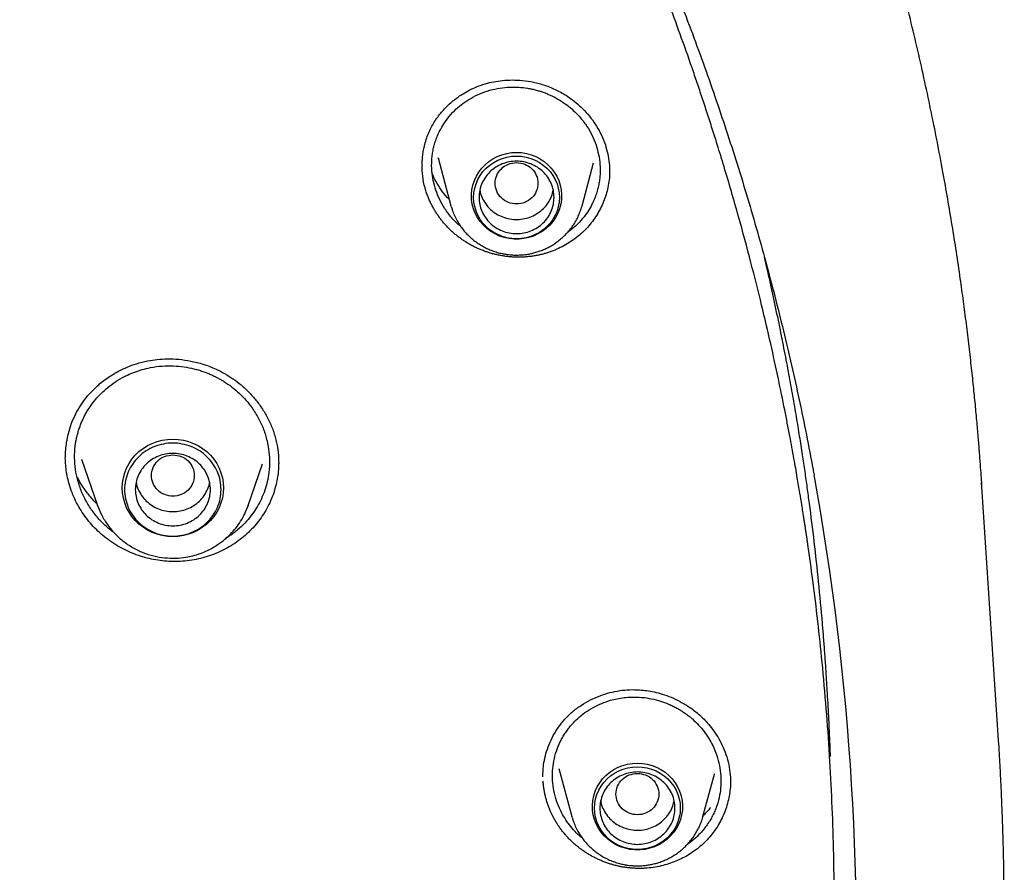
# Model space of a CAD drawing. Header units: millimetres. Extents: x 8 to 866, y 12 to 2084.
# Tile 91 of 98: x 458 to 476, y 1913 to 1929. Entities that reach past the tile are written whole.
import ezdxf

# ---------------------------------------------------------------- set-up
doc = ezdxf.new("R2010")
doc.units = ezdxf.units.MM

msp = doc.modelspace()

# ---------------------------------------------------------------- linework, layer by layer
at = {"color": 7, "linetype": 'Continuous', "lineweight": 30}
for p, q in [((465.755, 1925.929), (465.996, 1925.035)), ((465.76, 1925.92), (465.758, 1925.93)), ((468.443, 1925.035), (468.658, 1925.832)), ((465.543, 1925.26), (465.543, 1925.275)), ((466, 1925.021), (465.996, 1925.035)), ((468.443, 1925.035), (468.441, 1925.03)), ((458.809, 1920.334), (458.809, 1920.348)), ((459.107, 1920.31), (459.405, 1919.447)), ((462.215, 1919.447), (462.481, 1920.22)), ((475.884, 1919.873), (475.893, 1919.789)), ((476.21, 1915.066), (475.901, 1919.79)), ((459.407, 1919.44), (459.405, 1919.447)), ((462.207, 1919.428), (462.215, 1919.447)), ((473.062, 1914.684), (473.059, 1914.775)), ((468.01, 1914.539), (468.251, 1913.646)), ((470.697, 1913.646), (470.911, 1914.438)), ((470.905, 1914.439), (470.903, 1914.432)), ((471.211, 1914.37), (471.211, 1914.282)), ((471.208, 1914.287), (471.208, 1914.28)), ((468.255, 1913.632), (468.251, 1913.646)), ((470.697, 1913.646), (470.696, 1913.641))]:
    msp.add_line(p, q, dxfattribs=at)
at = {"color": 7, "linetype": 'Continuous', "lineweight": 30, "flags": 128}
for points in [[(467.219, 1926.03), (467.312, 1926.025), (467.403, 1926.01), (467.492, 1925.986), (467.578, 1925.952), (467.66, 1925.91), (467.736, 1925.859), (467.805, 1925.8), (467.868, 1925.735), (467.923, 1925.663), (467.969, 1925.585), (468.006, 1925.504), (468.034, 1925.419), (468.052, 1925.331), (468.06, 1925.242), (468.057, 1925.153), (468.044, 1925.065), (468.022, 1924.978), (467.989, 1924.895), (467.947, 1924.815), (467.897, 1924.74), (467.838, 1924.671), (467.771, 1924.609), (467.698, 1924.554), (467.619, 1924.508), (467.536, 1924.47), (467.448, 1924.441), (467.358, 1924.421), (467.266, 1924.411), (467.173, 1924.411), (467.081, 1924.421), (466.991, 1924.441), (466.903, 1924.47), (466.82, 1924.508), (466.741, 1924.554), (466.668, 1924.609), (466.601, 1924.671), (466.542, 1924.74), (466.492, 1924.815), (466.45, 1924.895), (466.417, 1924.978), (466.395, 1925.065), (466.382, 1925.153), (466.379, 1925.242), (466.387, 1925.331), (466.405, 1925.419), (466.433, 1925.504), (466.47, 1925.585), (466.516, 1925.663), (466.571, 1925.735), (466.634, 1925.8), (466.703, 1925.859), (466.779, 1925.91), (466.861, 1925.952), (466.947, 1925.986), (467.036, 1926.01), (467.127, 1926.025), (467.219, 1926.03)], [(467.219, 1924.419), (467.13, 1924.424), (467.041, 1924.439), (466.955, 1924.463), (466.872, 1924.496), (466.794, 1924.537), (466.721, 1924.587), (466.654, 1924.645), (466.594, 1924.71), (466.542, 1924.78), (466.499, 1924.856), (466.464, 1924.936), (466.44, 1925.019), (466.425, 1925.104), (466.419, 1925.19), (466.425, 1925.277), (466.44, 1925.362), (466.464, 1925.445), (466.499, 1925.525), (466.542, 1925.6), (466.594, 1925.671), (466.654, 1925.735), (466.721, 1925.793), (466.794, 1925.843), (466.872, 1925.885), (466.955, 1925.918), (467.041, 1925.942), (467.13, 1925.956), (467.219, 1925.961), (467.309, 1925.956), (467.398, 1925.942), (467.484, 1925.918), (467.567, 1925.885), (467.645, 1925.843), (467.718, 1925.793), (467.785, 1925.735), (467.845, 1925.671), (467.897, 1925.6), (467.94, 1925.525), (467.975, 1925.445), (467.999, 1925.362), (468.014, 1925.277), (468.019, 1925.19), (468.014, 1925.104), (467.999, 1925.019), (467.975, 1924.936), (467.94, 1924.856), (467.897, 1924.78), (467.845, 1924.71), (467.785, 1924.645), (467.718, 1924.587), (467.645, 1924.537), (467.567, 1924.496), (467.484, 1924.463), (467.398, 1924.439), (467.309, 1924.424), (467.219, 1924.419)], [(460.81, 1918.864), (460.711, 1918.869), (460.613, 1918.884), (460.518, 1918.909), (460.426, 1918.943), (460.338, 1918.986), (460.255, 1919.038), (460.178, 1919.098), (460.108, 1919.165), (460.046, 1919.239), (459.992, 1919.319), (459.948, 1919.404), (459.912, 1919.492), (459.887, 1919.584), (459.871, 1919.678), (459.866, 1919.773), (459.871, 1919.869), (459.887, 1919.963), (459.912, 1920.054), (459.948, 1920.143), (459.992, 1920.228), (460.046, 1920.308), (460.108, 1920.382), (460.178, 1920.449), (460.255, 1920.509), (460.338, 1920.561), (460.426, 1920.604), (460.518, 1920.638), (460.613, 1920.663), (460.711, 1920.678), (460.81, 1920.683), (460.908, 1920.678), (461.006, 1920.663), (461.101, 1920.638), (461.193, 1920.604), (461.281, 1920.561), (461.364, 1920.509), (461.441, 1920.449), (461.511, 1920.382), (461.573, 1920.308), (461.627, 1920.228), (461.672, 1920.143), (461.707, 1920.054), (461.733, 1919.963), (461.748, 1919.869), (461.753, 1919.773), (461.748, 1919.678), (461.733, 1919.584), (461.707, 1919.492), (461.672, 1919.404), (461.627, 1919.319), (461.573, 1919.239), (461.511, 1919.165), (461.441, 1919.098), (461.364, 1919.038), (461.281, 1918.986), (461.193, 1918.943), (461.101, 1918.909), (461.006, 1918.884), (460.908, 1918.869), (460.81, 1918.864)], [(462.215, 1919.447), (462.21, 1919.434), (462.191, 1919.384)], [(469.474, 1914.641), (469.567, 1914.636), (469.658, 1914.621), (469.747, 1914.597), (469.833, 1914.563), (469.914, 1914.521), (469.99, 1914.47), (470.06, 1914.411), (470.123, 1914.346), (470.178, 1914.274), (470.224, 1914.196), (470.261, 1914.115), (470.289, 1914.03), (470.306, 1913.942), (470.314, 1913.853), (470.312, 1913.764), (470.299, 1913.676), (470.276, 1913.589), (470.244, 1913.506), (470.202, 1913.426), (470.151, 1913.351), (470.092, 1913.282), (470.026, 1913.22), (469.953, 1913.165), (469.874, 1913.119), (469.79, 1913.081), (469.703, 1913.052), (469.612, 1913.032), (469.52, 1913.022), (469.428, 1913.022), (469.336, 1913.032), (469.245, 1913.052), (469.158, 1913.081), (469.074, 1913.119), (468.995, 1913.165), (468.922, 1913.22), (468.856, 1913.282), (468.797, 1913.351), (468.746, 1913.426), (468.705, 1913.506), (468.672, 1913.589), (468.649, 1913.676), (468.637, 1913.764), (468.634, 1913.853), (468.642, 1913.942), (468.659, 1914.03), (468.687, 1914.115), (468.724, 1914.196), (468.771, 1914.274), (468.825, 1914.346), (468.888, 1914.411), (468.958, 1914.47), (469.034, 1914.521), (469.115, 1914.563), (469.201, 1914.597), (469.29, 1914.621), (469.382, 1914.636), (469.474, 1914.641)], [(469.474, 1913.03), (469.384, 1913.035), (469.296, 1913.05), (469.21, 1913.074), (469.127, 1913.107), (469.048, 1913.148), (468.975, 1913.198), (468.908, 1913.256), (468.849, 1913.321), (468.797, 1913.391), (468.753, 1913.467), (468.719, 1913.547), (468.694, 1913.63), (468.679, 1913.715), (468.674, 1913.801), (468.679, 1913.888), (468.694, 1913.973), (468.719, 1914.056), (468.753, 1914.136), (468.797, 1914.211), (468.849, 1914.282), (468.908, 1914.346), (468.975, 1914.404), (469.048, 1914.454), (469.127, 1914.496), (469.21, 1914.529), (469.296, 1914.553), (469.384, 1914.567), (469.474, 1914.572), (469.564, 1914.567), (469.652, 1914.553), (469.738, 1914.529), (469.821, 1914.496), (469.9, 1914.454), (469.973, 1914.404), (470.04, 1914.346), (470.1, 1914.282), (470.151, 1914.211), (470.195, 1914.136), (470.229, 1914.056), (470.254, 1913.973), (470.269, 1913.888), (470.274, 1913.801), (470.269, 1913.715), (470.254, 1913.63), (470.229, 1913.547), (470.195, 1913.467), (470.151, 1913.391), (470.1, 1913.321), (470.04, 1913.256), (469.973, 1913.198), (469.9, 1913.148), (469.821, 1913.107), (469.738, 1913.074), (469.652, 1913.05), (469.564, 1913.035), (469.474, 1913.03)]]:
    msp.add_lwpolyline(points, dxfattribs=at)
at = {"color": 7, "linetype": 'Continuous', "lineweight": 30}
msp.add_arc((425.245, 1911.316), 48.313, 356.5724, 10.3764, dxfattribs=at)
for points, knots in [([(475.901, 1919.798), (475.897, 1919.852), (475.889, 1919.971), (475.875, 1920.167), (475.858, 1920.397), (475.836, 1920.662), (475.811, 1920.961), (475.781, 1921.287), (475.746, 1921.639), (475.706, 1922.015), (475.661, 1922.416), (475.61, 1922.833), (475.556, 1923.255), (475.471, 1923.867), (475.348, 1924.67), (475.166, 1925.722), (474.948, 1926.834), (474.691, 1928.004), (474.428, 1929.073), (474.169, 1930.043), (473.922, 1930.908), (473.664, 1931.755), (473.397, 1932.579), (473.123, 1933.378), (472.88, 1934.053), (472.671, 1934.611), (472.499, 1935.056), (472.326, 1935.493), (472.152, 1935.921), (472.001, 1936.282), (471.878, 1936.571), (471.788, 1936.781), (471.709, 1936.962), (471.642, 1937.114), (471.587, 1937.238), (471.545, 1937.333), (471.51, 1937.41), (471.476, 1937.486), (471.434, 1937.579), (471.382, 1937.692), (471.323, 1937.821), (471.258, 1937.963), (471.177, 1938.137), (471.079, 1938.346), (470.961, 1938.593), (470.831, 1938.862), (470.688, 1939.152), (470.532, 1939.464), (470.363, 1939.797), (470.182, 1940.148), (469.872, 1940.735), (469.432, 1941.539), (468.853, 1942.542), (468.262, 1943.516), (467.66, 1944.462), (467.049, 1945.379), (466.428, 1946.269), (465.794, 1947.14), (465.141, 1948), (464.462, 1948.856), (463.761, 1949.704), (463.038, 1950.541), (462.293, 1951.369), (461.522, 1952.19), (460.826, 1952.9), (460.222, 1953.495), (459.729, 1953.968), (459.255, 1954.412), (458.802, 1954.826), (458.398, 1955.187), (458.042, 1955.499), (457.733, 1955.767), (457.437, 1956.018), (457.157, 1956.253), (456.856, 1956.502), (456.52, 1956.776), (456.134, 1957.085), (455.717, 1957.413), (455.269, 1957.758), (454.788, 1958.119), (454.275, 1958.497), (453.752, 1958.871), (453.223, 1959.24), (452.696, 1959.599), (452.159, 1959.956), (451.619, 1960.305), (451.08, 1960.645), (450.543, 1960.975), (450.007, 1961.296), (449.372, 1961.666), (448.638, 1962.08), (447.806, 1962.531), (446.98, 1962.96), (446.118, 1963.39), (445.221, 1963.817), (444.292, 1964.238), (443.376, 1964.635), (442.473, 1965.006), (441.556, 1965.365), (440.626, 1965.71), (439.869, 1965.975), (439.309, 1966.163), (438.932, 1966.287), (438.532, 1966.416), (438.087, 1966.555), (437.595, 1966.704), (437.053, 1966.862), (436.472, 1967.025), (435.852, 1967.191), (435.192, 1967.36), (434.507, 1967.526), (433.798, 1967.689), (433.067, 1967.846), (432.299, 1968.001), (431.495, 1968.151), (430.656, 1968.295), (429.779, 1968.431), (428.867, 1968.558), (427.918, 1968.674), (426.934, 1968.777), (425.989, 1968.858), (425.09, 1968.921), (424.24, 1968.968), (423.369, 1969.003), (422.476, 1969.025), (421.874, 1969.028), (421.569, 1969.029)], [0, 0, 0, 0, 0.0019747, 0.0043874, 0.0072424, 0.010542, 0.014288, 0.0184814, 0.0228358, 0.0275875, 0.0327368, 0.038106, 0.0434765, 0.0488477, 0.0615114, 0.0741791, 0.0892647, 0.1043561, 0.1194532, 0.1308944, 0.142288, 0.1534389, 0.1643276, 0.1749541, 0.1853185, 0.1914114, 0.1974098, 0.2033139, 0.2091236, 0.2148156, 0.2180755, 0.2209447, 0.2234234, 0.2255113, 0.2272087, 0.2285154, 0.2294396, 0.230382, 0.2316773, 0.23328, 0.2350636, 0.2370206, 0.239151, 0.2422758, 0.2457116, 0.2494584, 0.2535162, 0.2578849, 0.2625647, 0.2675554, 0.2727615, 0.2875022, 0.3019997, 0.316254, 0.3302652, 0.3440331, 0.3575579, 0.3708979, 0.3843544, 0.3979702, 0.4117451, 0.4254292, 0.4392669, 0.453258, 0.4674008, 0.4763165, 0.4847972, 0.492843, 0.5004539, 0.5076299, 0.5129632, 0.518028, 0.5228244, 0.5273524, 0.5316333, 0.5373074, 0.5434195, 0.5499694, 0.5569571, 0.5643827, 0.5722461, 0.5805473, 0.58817, 0.5961162, 0.6041064, 0.6120214, 0.6198612, 0.6276259, 0.6353153, 0.6429292, 0.6547417, 0.6663683, 0.6778091, 0.6890642, 0.7018508, 0.714365, 0.7266041, 0.7385682, 0.7502574, 0.7627979, 0.7750057, 0.7797107, 0.7844623, 0.7895914, 0.7951252, 0.8015556, 0.8084578, 0.815832, 0.823678, 0.8319958, 0.8407855, 0.849505, 0.8586441, 0.8682025, 0.8781804, 0.8885778, 0.8993945, 0.9106307, 0.9222862, 0.9343611, 0.9468553, 0.9569664, 0.9673364, 0.9779653, 0.9888532, 1, 1, 1, 1]), ([(370.402, 1920.189), (370.414, 1920.251), (370.465, 1920.53), (370.564, 1921.025), (370.701, 1921.672), (370.847, 1922.318), (371.002, 1922.962), (371.166, 1923.603), (371.339, 1924.243), (371.52, 1924.88), (371.71, 1925.515), (371.909, 1926.147), (372.116, 1926.777), (372.332, 1927.404), (372.557, 1928.028), (372.79, 1928.65), (373.031, 1929.268), (373.281, 1929.883), (373.54, 1930.495), (373.806, 1931.104), (374.081, 1931.709), (374.365, 1932.311), (374.656, 1932.909), (374.956, 1933.503), (375.264, 1934.094), (375.58, 1934.68), (375.903, 1935.263), (376.235, 1935.841), (376.575, 1936.415), (376.923, 1936.984), (377.278, 1937.549), (377.641, 1938.11), (378.011, 1938.666), (378.39, 1939.217), (378.775, 1939.763), (379.169, 1940.305), (379.569, 1940.841), (379.977, 1941.372), (380.392, 1941.898), (380.814, 1942.419), (381.244, 1942.934), (381.68, 1943.444), (382.123, 1943.948), (382.574, 1944.446), (383.031, 1944.939), (383.494, 1945.426), (383.964, 1945.906), (384.441, 1946.381), (384.925, 1946.85), (385.414, 1947.313), (385.91, 1947.769), (386.412, 1948.219), (386.921, 1948.662), (387.435, 1949.099), (387.955, 1949.53), (388.481, 1949.954), (389.013, 1950.371), (389.551, 1950.781), (390.094, 1951.185), (390.642, 1951.581), (391.196, 1951.971), (391.755, 1952.353), (392.32, 1952.728), (392.889, 1953.096), (393.464, 1953.457), (394.043, 1953.811), (394.627, 1954.157), (395.216, 1954.495), (395.809, 1954.826), (396.407, 1955.15), (397.01, 1955.466), (397.616, 1955.774), (398.227, 1956.075), (398.842, 1956.367), (399.46, 1956.652), (400.083, 1956.929), (400.709, 1957.198), (401.339, 1957.459), (401.973, 1957.712), (402.61, 1957.957), (403.25, 1958.194), (403.893, 1958.423), (404.54, 1958.644), (405.189, 1958.856), (405.841, 1959.06), (406.496, 1959.256), (407.154, 1959.443), (407.814, 1959.622), (408.476, 1959.792), (409.141, 1959.955), (409.808, 1960.108), (410.477, 1960.253), (411.148, 1960.39), (411.821, 1960.518), (412.495, 1960.638), (413.171, 1960.749), (413.849, 1960.851), (414.528, 1960.945), (415.208, 1961.03), (415.889, 1961.107), (416.571, 1961.175), (417.254, 1961.234), (417.938, 1961.284), (418.622, 1961.326), (419.307, 1961.359), (419.992, 1961.384), (420.678, 1961.399), (421.363, 1961.406), (422.049, 1961.404), (422.735, 1961.394), (423.42, 1961.375), (424.105, 1961.347), (424.79, 1961.31), (425.474, 1961.265), (426.158, 1961.211), (426.84, 1961.148), (427.522, 1961.077), (428.203, 1960.997), (428.882, 1960.909), (429.561, 1960.811), (430.238, 1960.705), (430.913, 1960.591), (431.587, 1960.468), (432.259, 1960.336), (432.929, 1960.196), (433.597, 1960.048), (434.263, 1959.891), (434.927, 1959.725), (435.589, 1959.551), (436.248, 1959.369), (436.904, 1959.178), (437.558, 1958.979), (438.209, 1958.772), (438.857, 1958.556), (439.503, 1958.332), (440.145, 1958.1), (440.784, 1957.86), (441.419, 1957.612), (442.051, 1957.356), (442.68, 1957.091), (443.305, 1956.819), (443.926, 1956.539), (444.543, 1956.251), (445.156, 1955.955), (445.765, 1955.652), (446.37, 1955.34), (446.97, 1955.021), (447.566, 1954.695), (448.158, 1954.361), (448.745, 1954.019), (449.327, 1953.67), (449.905, 1953.313), (450.477, 1952.95), (451.045, 1952.579), (451.607, 1952.201), (452.164, 1951.815), (452.716, 1951.423), (453.262, 1951.024), (453.803, 1950.618), (454.338, 1950.205), (454.868, 1949.785), (455.392, 1949.358), (455.909, 1948.925), (456.421, 1948.485), (456.927, 1948.039), (457.427, 1947.587), (457.92, 1947.128), (458.407, 1946.663), (458.888, 1946.192), (459.362, 1945.715), (459.83, 1945.231), (460.291, 1944.742), (460.745, 1944.247), (461.193, 1943.746), (461.633, 1943.24), (462.067, 1942.728), (462.493, 1942.211), (462.913, 1941.688), (463.325, 1941.16), (463.73, 1940.627), (464.127, 1940.089), (464.517, 1939.545), (464.9, 1938.997), (465.275, 1938.444), (465.643, 1937.886), (466.003, 1937.324), (466.355, 1936.757), (466.699, 1936.186), (467.036, 1935.61), (467.365, 1935.03), (467.685, 1934.446), (467.998, 1933.858), (468.303, 1933.266), (468.599, 1932.67), (468.887, 1932.071), (469.167, 1931.467), (469.439, 1930.861), (469.702, 1930.251), (469.957, 1929.637), (470.204, 1929.021), (470.442, 1928.401), (470.672, 1927.779), (470.893, 1927.153), (471.105, 1926.525), (471.309, 1925.894), (471.505, 1925.261), (471.691, 1924.625), (471.869, 1923.987), (472.038, 1923.347), (472.198, 1922.704), (472.35, 1922.06), (472.493, 1921.414), (472.626, 1920.766), (472.717, 1920.299), (472.762, 1920.049), (472.768, 1920.015)], [0, 0, 0, 0, 0.001359, 0.006089, 0.01082, 0.01555, 0.02028, 0.02501, 0.029741, 0.034471, 0.039201, 0.043931, 0.048662, 0.053392, 0.058122, 0.062852, 0.067582, 0.072312, 0.077042, 0.081772, 0.086502, 0.091232, 0.095963, 0.100693, 0.105423, 0.110152, 0.114882, 0.119612, 0.124342, 0.129072, 0.133802, 0.138532, 0.143262, 0.147992, 0.152721, 0.157451, 0.162181, 0.166911, 0.17164, 0.17637, 0.1811, 0.185829, 0.190559, 0.195289, 0.200018, 0.204748, 0.209477, 0.214207, 0.218936, 0.223666, 0.228395, 0.233125, 0.237854, 0.242584, 0.247313, 0.252043, 0.256772, 0.261501, 0.266231, 0.27096, 0.275689, 0.280418, 0.285148, 0.289877, 0.294606, 0.299335, 0.304065, 0.308794, 0.313523, 0.318252, 0.322981, 0.32771, 0.332439, 0.337169, 0.341898, 0.346627, 0.351356, 0.356085, 0.360814, 0.365543, 0.370272, 0.375001, 0.37973, 0.384459, 0.389188, 0.393917, 0.398646, 0.403375, 0.408103, 0.412832, 0.417561, 0.42229, 0.427019, 0.431748, 0.436477, 0.441206, 0.445935, 0.450663, 0.455392, 0.460121, 0.46485, 0.469579, 0.474308, 0.479037, 0.483765, 0.488494, 0.493223, 0.497952, 0.502681, 0.50741, 0.512138, 0.516867, 0.521596, 0.526325, 0.531054, 0.535783, 0.540512, 0.54524, 0.549969, 0.554698, 0.559427, 0.564156, 0.568885, 0.573614, 0.578342, 0.583071, 0.5878, 0.592529, 0.597258, 0.601987, 0.606716, 0.611445, 0.616174, 0.620903, 0.625632, 0.63036, 0.635089, 0.639818, 0.644547, 0.649276, 0.654005, 0.658734, 0.663464, 0.668193, 0.672922, 0.677651, 0.68238, 0.687109, 0.691838, 0.696567, 0.701296, 0.706025, 0.710755, 0.715484, 0.720213, 0.724942, 0.729671, 0.734401, 0.73913, 0.743859, 0.748589, 0.753318, 0.758047, 0.762777, 0.767506, 0.772235, 0.776965, 0.781694, 0.786424, 0.791153, 0.795883, 0.800612, 0.805342, 0.810071, 0.814801, 0.819531, 0.82426, 0.82899, 0.833719, 0.838449, 0.843179, 0.847909, 0.852638, 0.857368, 0.862098, 0.866828, 0.871557, 0.876287, 0.881017, 0.885747, 0.890477, 0.895207, 0.899937, 0.904667, 0.909397, 0.914127, 0.918857, 0.923587, 0.928317, 0.933047, 0.937777, 0.942507, 0.947237, 0.951967, 0.956697, 0.961428, 0.966158, 0.970888, 0.975618, 0.980348, 0.985079, 0.989809, 0.994539, 0.999269, 1, 1, 1, 1]), ([(469.642, 1893.884), (469.846, 1894.4), (470.303, 1895.55), (470.911, 1897.363), (471.482, 1899.306), (471.965, 1901.253), (472.365, 1903.201), (472.683, 1905.155), (472.921, 1907.117), (473.078, 1909.091), (473.153, 1911.069), (473.147, 1912.969), (473.068, 1914.788), (472.936, 1916.455), (472.786, 1917.763), (472.683, 1918.518), (472.643, 1918.79), (472.632, 1918.865), (472.621, 1918.94), (472.609, 1919.015), (472.598, 1919.09), (472.587, 1919.164), (472.574, 1919.243), (472.559, 1919.34), (472.536, 1919.486), (472.501, 1919.699), (472.453, 1919.986), (472.391, 1920.341), (472.313, 1920.762), (472.217, 1921.258), (472.099, 1921.832), (471.957, 1922.483), (471.787, 1923.206), (471.588, 1923.998), (471.356, 1924.86), (471.143, 1925.593), (470.976, 1926.137), (470.871, 1926.469), (470.777, 1926.76), (470.683, 1927.046), (470.589, 1927.327), (470.454, 1927.723), (470.275, 1928.227), (470.018, 1928.926), (469.726, 1929.681), (469.399, 1930.479), (469.147, 1931.068), (468.97, 1931.467), (468.868, 1931.695), (468.768, 1931.916), (468.669, 1932.131), (468.572, 1932.338), (468.477, 1932.539), (468.128, 1933.27), (467.496, 1934.521), (466.523, 1936.264), (465.479, 1937.969), (464.411, 1939.566), (463.328, 1941.058), (462.286, 1942.394), (461.543, 1943.284), (461.137, 1943.753), (461.037, 1943.868), (460.936, 1943.983), (460.835, 1944.098), (460.734, 1944.213), (460.632, 1944.327), (460.53, 1944.441), (460.376, 1944.611), (460.152, 1944.856), (459.841, 1945.192), (459.475, 1945.579), (459.052, 1946.016), (458.656, 1946.416), (458.398, 1946.668), (458.303, 1946.761)], [0, 0, 0, 0, 0.029043, 0.064708, 0.100077, 0.135149, 0.169925, 0.204405, 0.239073, 0.273739, 0.308405, 0.343071, 0.373577, 0.404082, 0.430927, 0.442739, 0.444065, 0.44539, 0.446716, 0.448042, 0.449368, 0.450694, 0.45202, 0.453527, 0.455865, 0.459767, 0.464866, 0.471162, 0.478654, 0.487343, 0.497704, 0.509374, 0.522351, 0.536635, 0.552227, 0.569126, 0.576622, 0.582044, 0.587382, 0.592638, 0.59781, 0.602899, 0.614566, 0.625771, 0.64187, 0.656909, 0.670888, 0.675357, 0.679706, 0.683935, 0.688043, 0.692032, 0.6959, 0.699648, 0.734315, 0.768981, 0.803647, 0.838313, 0.868818, 0.899323, 0.926166, 0.928803, 0.931439, 0.934076, 0.936712, 0.939349, 0.941985, 0.944622, 0.947258, 0.953869, 0.961762, 0.970938, 0.981397, 0.993139, 1, 1, 1, 1]), ([(465.46, 1925.789), (465.46, 1925.8), (465.46, 1925.829), (465.462, 1925.884), (465.467, 1925.957), (465.479, 1926.048), (465.501, 1926.154), (465.533, 1926.269), (465.576, 1926.384), (465.643, 1926.527), (465.744, 1926.69), (465.889, 1926.861), (466.049, 1927.006), (466.203, 1927.115), (466.353, 1927.199), (466.505, 1927.267), (466.667, 1927.321), (466.836, 1927.357), (467.005, 1927.378), (467.189, 1927.382), (467.386, 1927.368), (467.593, 1927.33), (467.807, 1927.265), (468.023, 1927.169), (468.208, 1927.053), (468.364, 1926.93), (468.491, 1926.808), (468.61, 1926.671), (468.715, 1926.518), (468.808, 1926.351), (468.853, 1926.231), (468.876, 1926.17)], [0, 0, 0, 0, 0.008817, 0.021225, 0.037325, 0.057158, 0.080732, 0.107242, 0.133451, 0.159009, 0.20841, 0.255848, 0.301202, 0.344334, 0.374301, 0.408707, 0.447532, 0.479607, 0.51426, 0.551493, 0.591286, 0.633596, 0.678384, 0.725653, 0.775376, 0.809912, 0.845572, 0.882375, 0.920345, 0.959525, 1, 1, 1, 1]), ([(465.713, 1925.328), (465.696, 1925.386), (465.66, 1925.504), (465.636, 1925.689), (465.635, 1925.845), (465.646, 1925.97), (465.661, 1926.065), (465.683, 1926.159), (465.711, 1926.252), (465.746, 1926.344), (465.794, 1926.448), (465.864, 1926.569), (465.965, 1926.707), (466.086, 1926.834), (466.221, 1926.947), (466.367, 1927.042), (466.535, 1927.126), (466.718, 1927.19), (466.906, 1927.231), (467.088, 1927.249), (467.259, 1927.247), (467.398, 1927.231), (467.506, 1927.211), (467.586, 1927.192), (467.662, 1927.169), (467.733, 1927.145), (467.799, 1927.119), (467.861, 1927.092), (467.948, 1927.049), (468.06, 1926.984), (468.189, 1926.892), (468.307, 1926.788), (468.425, 1926.664), (468.535, 1926.517), (468.634, 1926.346), (468.679, 1926.226), (468.702, 1926.166)], [0, 0, 0, 0, 0.038257, 0.077262, 0.117018, 0.137189, 0.157548, 0.178096, 0.198833, 0.219758, 0.240873, 0.272467, 0.308716, 0.349609, 0.383329, 0.419648, 0.458559, 0.500051, 0.539589, 0.576747, 0.611532, 0.643951, 0.66142, 0.67812, 0.69405, 0.709212, 0.723607, 0.737236, 0.7501, 0.782822, 0.815109, 0.846968, 0.878404, 0.919658, 0.960185, 1, 1, 1, 1]), ([(468.702, 1926.166), (468.719, 1926.107), (468.754, 1925.989), (468.779, 1925.805), (468.78, 1925.648), (468.769, 1925.523), (468.753, 1925.429), (468.732, 1925.335), (468.704, 1925.242), (468.669, 1925.15), (468.62, 1925.046), (468.551, 1924.925), (468.451, 1924.788), (468.33, 1924.662), (468.232, 1924.576), (468.178, 1924.541), (468.169, 1924.535)], [0, 0, 0, 0, 0.098478, 0.1986927, 0.3006768, 0.3523686, 0.4045156, 0.4571216, 0.5101906, 0.5637267, 0.6177336, 0.6983669, 0.7910053, 0.8956817, 0.9821413, 1, 1, 1, 1]), ([(468.876, 1926.17), (468.892, 1926.114), (468.925, 1926), (468.951, 1925.833), (468.953, 1925.724), (468.954, 1925.674)], [0, 0, 0, 0, 0.3481244, 0.6962043, 1, 1, 1, 1]), ([(465.543, 1925.26), (465.522, 1925.331), (465.482, 1925.473), (465.458, 1925.652), (465.462, 1925.757), (465.463, 1925.789)], [0, 0, 0, 0, 0.409348, 0.819687, 1, 1, 1, 1]), ([(468.956, 1925.711), (468.956, 1925.694), (468.958, 1925.629), (468.948, 1925.517), (468.926, 1925.377), (468.891, 1925.242), (468.845, 1925.109), (468.787, 1924.98), (468.717, 1924.857), (468.637, 1924.742), (468.548, 1924.635), (468.449, 1924.534), (468.34, 1924.442), (468.224, 1924.359), (468.101, 1924.284), (467.969, 1924.22), (467.855, 1924.176), (467.773, 1924.15), (467.727, 1924.137), (467.692, 1924.128), (467.645, 1924.117), (467.598, 1924.107), (467.55, 1924.099), (467.514, 1924.093), (467.478, 1924.089), (467.442, 1924.085), (467.393, 1924.08), (467.345, 1924.077), (467.296, 1924.076), (467.26, 1924.075), (467.223, 1924.076), (467.187, 1924.077), (467.138, 1924.079), (467.089, 1924.083), (467.041, 1924.088), (467.004, 1924.093), (466.968, 1924.098), (466.932, 1924.104), (466.884, 1924.113), (466.836, 1924.124), (466.788, 1924.136), (466.753, 1924.145), (466.718, 1924.155), (466.683, 1924.166), (466.636, 1924.182), (466.59, 1924.199), (466.545, 1924.217), (466.511, 1924.232), (466.478, 1924.247), (466.433, 1924.268), (466.39, 1924.29), (466.347, 1924.314), (466.315, 1924.332), (466.284, 1924.351), (466.253, 1924.371), (466.213, 1924.398), (466.173, 1924.426), (466.134, 1924.455), (466.105, 1924.478), (466.077, 1924.501), (466.049, 1924.525), (466.013, 1924.557), (465.978, 1924.59), (465.943, 1924.625), (465.918, 1924.651), (465.894, 1924.677), (465.87, 1924.705), (465.839, 1924.742), (465.809, 1924.779), (465.78, 1924.818), (465.759, 1924.847), (465.739, 1924.877), (465.719, 1924.907), (465.694, 1924.948), (465.67, 1924.989), (465.647, 1925.031), (465.631, 1925.063), (465.615, 1925.095), (465.6, 1925.129), (465.584, 1925.164), (465.565, 1925.213), (465.551, 1925.25), (465.543, 1925.275)], [0, 0, 0, 0, 0.010774, 0.040902, 0.07103, 0.100407, 0.129784, 0.160031, 0.190277, 0.219322, 0.248369, 0.278231, 0.308094, 0.337662, 0.367231, 0.397646, 0.42806, 0.442835, 0.450221, 0.457607, 0.464994, 0.479768, 0.487155, 0.494541, 0.501927, 0.509313, 0.516699, 0.531474, 0.53886, 0.546246, 0.553632, 0.561018, 0.568405, 0.583179, 0.590565, 0.597952, 0.605338, 0.612724, 0.62011, 0.634885, 0.642271, 0.649657, 0.657043, 0.664429, 0.671815, 0.68659, 0.693976, 0.701363, 0.708749, 0.716135, 0.73091, 0.738296, 0.745682, 0.753068, 0.760454, 0.767841, 0.782615, 0.790002, 0.797388, 0.804774, 0.81216, 0.819546, 0.834321, 0.841707, 0.849093, 0.856479, 0.863866, 0.871252, 0.886026, 0.893413, 0.900799, 0.908185, 0.915571, 0.922957, 0.937732, 0.945118, 0.952504, 0.959891, 0.967277, 0.975447, 0.983616, 1, 1, 1, 1]), ([(467.219, 1925.838), (467.167, 1925.833), (467.063, 1925.821), (466.929, 1925.732), (466.841, 1925.604), (466.809, 1925.453), (466.841, 1925.302), (466.929, 1925.173), (467.063, 1925.088), (467.219, 1925.057), (467.376, 1925.088), (467.51, 1925.173), (467.598, 1925.302), (467.63, 1925.453), (467.598, 1925.604), (467.51, 1925.732), (467.376, 1925.821), (467.272, 1925.833), (467.219, 1925.838)], [0, 0, 0, 0, 0.0625, 0.125, 0.1875, 0.25, 0.3125, 0.375, 0.4375, 0.5, 0.5625, 0.625, 0.6875, 0.75, 0.8125, 0.875, 0.9375, 1, 1, 1, 1]), ([(465.965, 1925.151), (465.952, 1925.164), (465.895, 1925.22), (465.81, 1925.334), (465.715, 1925.482), (465.669, 1925.586), (465.647, 1925.635)], [0, 0, 0, 0, 0.094025, 0.402212, 0.725105, 1, 1, 1, 1]), ([(466.184, 1924.642), (466.16, 1924.662), (466.097, 1924.715), (465.994, 1924.826), (465.882, 1924.974), (465.782, 1925.146), (465.736, 1925.268), (465.713, 1925.328)], [0, 0, 0, 0, 0.108439, 0.291526, 0.531877, 0.768029, 1, 1, 1, 1]), ([(466.535, 1925.328), (466.54, 1925.3), (466.554, 1925.228), (466.605, 1925.121), (466.684, 1925.012), (466.783, 1924.92), (466.9, 1924.848), (467.028, 1924.8), (467.164, 1924.776), (467.302, 1924.779), (467.437, 1924.807), (467.564, 1924.861), (467.677, 1924.937), (467.773, 1925.033), (467.846, 1925.145), (467.891, 1925.245), (467.901, 1925.309), (467.904, 1925.328)], [0, 0, 0, 0, 0.045695, 0.116658, 0.187621, 0.258584, 0.329547, 0.40051, 0.471473, 0.542436, 0.613399, 0.684362, 0.755325, 0.826288, 0.897251, 0.968214, 1, 1, 1, 1]), ([(466.002, 1925.021), (466.008, 1924.999), (466.024, 1924.941), (466.06, 1924.853), (466.109, 1924.755), (466.166, 1924.664), (466.228, 1924.581), (466.294, 1924.506), (466.366, 1924.437), (466.443, 1924.373), (466.525, 1924.316), (466.611, 1924.266), (466.7, 1924.222), (466.791, 1924.187), (466.881, 1924.158), (466.965, 1924.139), (467.039, 1924.127), (467.109, 1924.119), (467.168, 1924.115), (467.206, 1924.115), (467.219, 1924.115)], [0, 0, 0, 0, 0.043007, 0.109872, 0.177431, 0.245766, 0.307135, 0.368504, 0.429845, 0.491124, 0.552287, 0.613244, 0.673838, 0.733753, 0.792269, 0.847232, 0.892042, 0.92971, 0.976061, 1, 1, 1, 1]), ([(467.219, 1924.115), (467.256, 1924.115), (467.307, 1924.117), (467.383, 1924.124), (467.447, 1924.134), (467.524, 1924.15), (467.603, 1924.172), (467.684, 1924.2), (467.767, 1924.235), (467.848, 1924.277), (467.928, 1924.325), (468.006, 1924.381), (468.079, 1924.443), (468.149, 1924.511), (468.214, 1924.585), (468.273, 1924.664), (468.326, 1924.749), (468.372, 1924.838), (468.41, 1924.932), (468.433, 1924.996), (468.441, 1925.03), (468.441, 1925.03)], [0, 0, 0, 0, 0.066152, 0.093234, 0.138184, 0.18497, 0.235257, 0.287843, 0.342245, 0.398078, 0.455068, 0.513014, 0.571766, 0.631213, 0.691269, 0.751871, 0.812972, 0.87454, 0.936555, 0.999003, 1, 1, 1, 1]), ([(473.076, 1914.764), (473.074, 1914.803), (473.071, 1914.892), (473.065, 1915.037), (473.057, 1915.21), (473.047, 1915.411), (473.036, 1915.64), (473.022, 1915.89), (473.006, 1916.157), (472.988, 1916.43), (472.969, 1916.705), (472.948, 1916.977), (472.912, 1917.416), (472.857, 1918.013), (472.775, 1918.76), (472.702, 1919.346), (472.643, 1919.781), (472.6, 1920.084), (472.553, 1920.401), (472.499, 1920.742), (472.44, 1921.106), (472.373, 1921.492), (472.3, 1921.899), (472.218, 1922.331), (472.127, 1922.789), (472.024, 1923.275), (471.93, 1923.707), (471.867, 1923.975), (471.844, 1924.073)], [0, 0, 0, 0, 0.012272, 0.027522, 0.045761, 0.066992, 0.091218, 0.11844, 0.146851, 0.176585, 0.205959, 0.23497, 0.263618, 0.346745, 0.426693, 0.50348, 0.535357, 0.567074, 0.601104, 0.637858, 0.67734, 0.718777, 0.762853, 0.809575, 0.85895, 0.912077, 0.967985, 1, 1, 1, 1]), ([(458.806, 1920.347), (458.807, 1920.382), (458.808, 1920.461), (458.822, 1920.594), (458.85, 1920.75), (458.898, 1920.922), (458.968, 1921.098), (459.057, 1921.265), (459.16, 1921.418), (459.275, 1921.555), (459.419, 1921.696), (459.595, 1921.833), (459.783, 1921.946), (459.962, 1922.03), (460.139, 1922.095), (460.327, 1922.143), (460.52, 1922.172), (460.715, 1922.183), (460.925, 1922.174), (461.148, 1922.142), (461.382, 1922.082), (461.593, 1922.001), (461.777, 1921.908), (461.934, 1921.809), (462.086, 1921.694), (462.23, 1921.56), (462.364, 1921.409), (462.486, 1921.241), (462.592, 1921.056), (462.681, 1920.855), (462.72, 1920.713), (462.739, 1920.641)], [0, 0, 0, 0, 0.019745, 0.045028, 0.074131, 0.107041, 0.142272, 0.176445, 0.209472, 0.241576, 0.272757, 0.317686, 0.360295, 0.388955, 0.4219, 0.459247, 0.490195, 0.52374, 0.559895, 0.598649, 0.63997, 0.68383, 0.714497, 0.746303, 0.779155, 0.813072, 0.848088, 0.884237, 0.921559, 0.960113, 1, 1, 1, 1]), ([(459.023, 1919.966), (459.009, 1920.035), (458.981, 1920.174), (458.973, 1920.389), (458.988, 1920.56), (459.01, 1920.686), (459.029, 1920.766), (459.052, 1920.847), (459.079, 1920.927), (459.11, 1921.006), (459.146, 1921.083), (459.186, 1921.16), (459.237, 1921.246), (459.304, 1921.344), (459.393, 1921.455), (459.502, 1921.568), (459.633, 1921.68), (459.787, 1921.786), (459.944, 1921.871), (460.096, 1921.935), (460.239, 1921.982), (460.411, 1922.023), (460.607, 1922.049), (460.818, 1922.052), (461.015, 1922.034), (461.17, 1922.004), (461.285, 1921.973), (461.365, 1921.947), (461.441, 1921.919), (461.513, 1921.89), (461.581, 1921.858), (461.644, 1921.826), (461.704, 1921.793), (461.795, 1921.738), (461.914, 1921.655), (462.053, 1921.537), (462.178, 1921.407), (462.3, 1921.253), (462.411, 1921.072), (462.507, 1920.866), (462.547, 1920.722), (462.566, 1920.651)], [0, 0, 0, 0, 0.038263, 0.077283, 0.11706, 0.132181, 0.147407, 0.162741, 0.17818, 0.193726, 0.209378, 0.225137, 0.241001, 0.264371, 0.290328, 0.318867, 0.349982, 0.383668, 0.419916, 0.445509, 0.472237, 0.500095, 0.539402, 0.576394, 0.611078, 0.643462, 0.658797, 0.673559, 0.687748, 0.701365, 0.714411, 0.726886, 0.73879, 0.750126, 0.782689, 0.814864, 0.846655, 0.878068, 0.91936, 0.96, 1, 1, 1, 1]), ([(462.566, 1920.651), (462.58, 1920.582), (462.608, 1920.442), (462.616, 1920.226), (462.599, 1920.028), (462.562, 1919.848), (462.512, 1919.688), (462.445, 1919.532), (462.363, 1919.385), (462.266, 1919.245), (462.153, 1919.113), (462.017, 1918.986), (461.895, 1918.892), (461.816, 1918.844), (461.794, 1918.831)], [0, 0, 0, 0, 0.099688, 0.201099, 0.304261, 0.382822, 0.462396, 0.542995, 0.62463, 0.701612, 0.783735, 0.871014, 0.963467, 1, 1, 1, 1]), ([(462.739, 1920.641), (462.753, 1920.572), (462.779, 1920.434), (462.782, 1920.294), (462.784, 1920.224)], [0, 0, 0, 0, 0.4998462, 1, 1, 1, 1]), ([(460.81, 1920.39), (460.757, 1920.384), (460.653, 1920.372), (460.519, 1920.283), (460.431, 1920.155), (460.399, 1920.004), (460.431, 1919.853), (460.519, 1919.724), (460.653, 1919.639), (460.81, 1919.608), (460.966, 1919.639), (461.1, 1919.724), (461.188, 1919.853), (461.22, 1920.004), (461.188, 1920.155), (461.1, 1920.283), (460.966, 1920.372), (460.862, 1920.384), (460.81, 1920.39)], [0, 0, 0, 0, 0.0625, 0.125, 0.1875, 0.25, 0.3125, 0.375, 0.4375, 0.5, 0.5625, 0.625, 0.6875, 0.75, 0.8125, 0.875, 0.9375, 1, 1, 1, 1]), ([(458.854, 1919.929), (458.844, 1919.973), (458.825, 1920.062), (458.809, 1920.197), (458.806, 1920.288), (458.804, 1920.333)], [0, 0, 0, 0, 0.332472, 0.66669, 1, 1, 1, 1]), ([(462.783, 1920.228), (462.783, 1920.201), (462.782, 1920.128), (462.769, 1920.01), (462.743, 1919.868), (462.705, 1919.721), (462.651, 1919.57), (462.583, 1919.423), (462.502, 1919.283), (462.409, 1919.151), (462.305, 1919.028), (462.19, 1918.913), (462.065, 1918.809), (461.932, 1918.715), (461.792, 1918.633), (461.644, 1918.562), (461.488, 1918.502), (461.328, 1918.456), (461.162, 1918.422), (460.992, 1918.403), (460.822, 1918.398), (460.655, 1918.407), (460.491, 1918.429), (460.327, 1918.463), (460.165, 1918.511), (460.008, 1918.572), (459.854, 1918.646), (459.706, 1918.733), (459.568, 1918.831), (459.44, 1918.938), (459.323, 1919.054), (459.216, 1919.18), (459.118, 1919.315), (459.032, 1919.457), (458.959, 1919.608), (458.897, 1919.765), (458.868, 1919.874), (458.854, 1919.929)], [0, 0, 0, 0, 0.014368, 0.039368, 0.064368, 0.093095, 0.121823, 0.151388, 0.180952, 0.209582, 0.238212, 0.267685, 0.297159, 0.325703, 0.354247, 0.383578, 0.412908, 0.442113, 0.471317, 0.501425, 0.531535, 0.559956, 0.588377, 0.617581, 0.646785, 0.675921, 0.705056, 0.735081, 0.765106, 0.793575, 0.822044, 0.851327, 0.880609, 0.910003, 0.939396, 0.969698, 1, 1, 1, 1]), ([(459.711, 1918.942), (459.685, 1918.96), (459.593, 1919.026), (459.454, 1919.161), (459.301, 1919.345), (459.179, 1919.544), (459.082, 1919.751), (459.043, 1919.895), (459.023, 1919.966)], [0, 0, 0, 0, 0.073413, 0.26557, 0.454311, 0.639631, 0.821527, 1, 1, 1, 1]), ([(459.395, 1919.475), (459.395, 1919.476), (459.338, 1919.525), (459.245, 1919.635), (459.126, 1919.798), (459.058, 1919.912), (459.033, 1919.968), (459.031, 1919.973)], [0, 0, 0, 0, 0.0002213, 0.3563542, 0.6834473, 0.9752119, 1, 1, 1, 1]), ([(460.123, 1919.873), (460.123, 1919.873), (460.128, 1919.829), (460.161, 1919.745), (460.223, 1919.627), (460.312, 1919.524), (460.418, 1919.44), (460.54, 1919.377), (460.672, 1919.337), (460.764, 1919.332), (460.81, 1919.33)], [0, 0, 0, 0, 0.000201, 0.14303, 0.285858, 0.428687, 0.571515, 0.714343, 0.857172, 1, 1, 1, 1]), ([(460.81, 1919.33), (460.855, 1919.332), (460.947, 1919.337), (461.079, 1919.377), (461.201, 1919.44), (461.308, 1919.524), (461.396, 1919.627), (461.458, 1919.745), (461.492, 1919.829), (461.496, 1919.873), (461.496, 1919.873)], [0, 0, 0, 0, 0.1428284, 0.2856567, 0.4284851, 0.5713135, 0.7141418, 0.8569702, 0.9997986, 1, 1, 1, 1]), ([(459.405, 1919.447), (459.429, 1919.385), (459.478, 1919.261), (459.586, 1919.087), (459.718, 1918.925), (459.876, 1918.78), (460.055, 1918.659), (460.249, 1918.565), (460.451, 1918.501), (460.655, 1918.466), (460.857, 1918.459), (461.033, 1918.476), (461.186, 1918.508), (461.322, 1918.549), (461.463, 1918.608), (461.607, 1918.686), (461.751, 1918.787), (461.878, 1918.901), (461.986, 1919.024), (462.076, 1919.151), (462.152, 1919.286), (462.189, 1919.382), (462.207, 1919.428)], [0, 0, 0, 0, 0.0541819, 0.1099362, 0.1674104, 0.2268026, 0.2871664, 0.3462825, 0.4041034, 0.4606442, 0.5159196, 0.5699438, 0.6057989, 0.6443823, 0.6861426, 0.7311231, 0.7793648, 0.8309036, 0.8717524, 0.9144811, 0.9590922, 1, 1, 1, 1]), ([(467.711, 1914.386), (467.712, 1914.426), (467.713, 1914.512), (467.729, 1914.658), (467.766, 1914.821), (467.824, 1914.99), (467.902, 1915.156), (468.001, 1915.315), (468.121, 1915.465), (468.262, 1915.602), (468.421, 1915.721), (468.594, 1915.821), (468.774, 1915.9), (468.958, 1915.958), (469.144, 1915.996), (469.329, 1916.013), (469.497, 1916.01), (469.649, 1915.994), (469.791, 1915.969), (469.945, 1915.928), (470.11, 1915.869), (470.283, 1915.787), (470.461, 1915.679), (470.638, 1915.541), (470.785, 1915.39), (470.903, 1915.237), (470.997, 1915.09), (471.078, 1914.929), (471.143, 1914.754), (471.192, 1914.566), (471.205, 1914.436), (471.211, 1914.37)], [0, 0, 0, 0, 0.024738, 0.053697, 0.08684, 0.121571, 0.157084, 0.19331, 0.230195, 0.267868, 0.3063, 0.344212, 0.381377, 0.417713, 0.453167, 0.487719, 0.521429, 0.546204, 0.572301, 0.601464, 0.633679, 0.668916, 0.707148, 0.748375, 0.792568, 0.823694, 0.856165, 0.889998, 0.925213, 0.961853, 1, 1, 1, 1]), ([(467.893, 1914.315), (467.891, 1914.375), (467.888, 1914.498), (467.912, 1914.682), (467.95, 1914.829), (467.99, 1914.94), (468.023, 1915.015), (468.06, 1915.09), (468.102, 1915.162), (468.148, 1915.233), (468.199, 1915.301), (468.268, 1915.383), (468.364, 1915.481), (468.499, 1915.59), (468.65, 1915.684), (468.811, 1915.76), (468.958, 1915.81), (469.098, 1915.844), (469.228, 1915.864), (469.382, 1915.875), (469.554, 1915.87), (469.736, 1915.844), (469.903, 1915.801), (470.034, 1915.752), (470.134, 1915.707), (470.207, 1915.669), (470.276, 1915.629), (470.338, 1915.588), (470.396, 1915.547), (470.45, 1915.506), (470.524, 1915.443), (470.616, 1915.354), (470.718, 1915.233), (470.807, 1915.105), (470.889, 1914.956), (470.958, 1914.787), (471.01, 1914.598), (471.023, 1914.471), (471.03, 1914.407)], [0, 0, 0, 0, 0.038256, 0.077259, 0.117014, 0.134292, 0.151708, 0.169263, 0.186957, 0.204789, 0.22276, 0.24087, 0.272463, 0.308711, 0.349603, 0.383322, 0.419639, 0.4453, 0.47211, 0.500069, 0.539605, 0.576762, 0.611546, 0.643963, 0.661432, 0.678131, 0.694061, 0.709222, 0.723617, 0.737245, 0.750108, 0.782829, 0.815116, 0.846973, 0.878408, 0.919661, 0.960187, 1, 1, 1, 1]), ([(463.586, 1877.892), (463.826, 1878.174), (464.303, 1878.734), (464.996, 1879.58), (465.657, 1880.429), (466.291, 1881.276), (466.894, 1882.117), (467.467, 1882.949), (468.011, 1883.772), (468.53, 1884.59), (469.055, 1885.453), (469.583, 1886.36), (470.11, 1887.309), (470.605, 1888.247), (471.07, 1889.173), (471.507, 1890.085), (471.927, 1891.01), (472.329, 1891.945), (472.714, 1892.89), (473.07, 1893.815), (473.398, 1894.72), (473.701, 1895.604), (473.979, 1896.467), (474.243, 1897.335), (474.491, 1898.206), (474.722, 1899.078), (474.931, 1899.922), (475.118, 1900.739), (475.28, 1901.5), (475.42, 1902.208), (475.541, 1902.863), (475.649, 1903.498), (475.746, 1904.117), (475.834, 1904.726), (475.914, 1905.326), (475.986, 1905.919), (476.061, 1906.613), (476.135, 1907.403), (476.203, 1908.287), (476.254, 1909.15), (476.286, 1909.904), (476.304, 1910.55), (476.314, 1911.093), (476.318, 1911.628), (476.316, 1912.157), (476.309, 1912.679), (476.298, 1913.15), (476.285, 1913.565), (476.271, 1913.917), (476.257, 1914.242), (476.242, 1914.54), (476.227, 1914.811), (476.216, 1914.983), (476.211, 1915.065)], [0, 0, 0, 0, 0.0273366, 0.0542595, 0.0807653, 0.1068493, 0.1325083, 0.1572926, 0.1816617, 0.2056135, 0.2291473, 0.2566173, 0.2834926, 0.3097726, 0.3354567, 0.3605449, 0.3850347, 0.4110705, 0.4364017, 0.4610335, 0.4849707, 0.5082183, 0.5307811, 0.552664, 0.5759554, 0.5984364, 0.6201137, 0.6409938, 0.6610838, 0.6783222, 0.694944, 0.7109542, 0.7265169, 0.7418567, 0.7569775, 0.7718809, 0.7865684, 0.8092159, 0.8313393, 0.852944, 0.8740351, 0.8878131, 0.9013666, 0.9147157, 0.9279236, 0.9409965, 0.953831, 0.9632476, 0.9719776, 0.9800192, 0.9873708, 0.9940311, 1, 1, 1, 1]), ([(471.209, 1914.39), (471.21, 1914.351), (471.213, 1914.264), (471.203, 1914.13), (471.181, 1913.991), (471.146, 1913.854), (471.1, 1913.72), (471.041, 1913.59), (470.973, 1913.467), (470.893, 1913.349), (470.802, 1913.238), (470.702, 1913.136), (470.594, 1913.044), (470.479, 1912.962), (470.356, 1912.888), (470.226, 1912.825), (470.092, 1912.772), (469.952, 1912.73), (469.807, 1912.699), (469.684, 1912.684), (469.597, 1912.679), (469.549, 1912.677), (469.512, 1912.677), (469.464, 1912.677), (469.415, 1912.679), (469.366, 1912.683), (469.33, 1912.686), (469.293, 1912.69), (469.257, 1912.695), (469.209, 1912.702), (469.161, 1912.711), (469.113, 1912.721), (469.077, 1912.73), (469.042, 1912.739), (469.006, 1912.749), (468.959, 1912.763), (468.913, 1912.778), (468.867, 1912.795), (468.832, 1912.808), (468.798, 1912.822), (468.765, 1912.837), (468.72, 1912.857), (468.676, 1912.879), (468.633, 1912.901), (468.601, 1912.919), (468.569, 1912.938), (468.538, 1912.957), (468.497, 1912.983), (468.456, 1913.01), (468.417, 1913.039), (468.388, 1913.061), (468.359, 1913.084), (468.321, 1913.115), (468.285, 1913.147), (468.249, 1913.18), (468.223, 1913.206), (468.197, 1913.232), (468.172, 1913.258), (468.14, 1913.294), (468.108, 1913.331), (468.078, 1913.368), (468.056, 1913.397), (468.034, 1913.426), (468.013, 1913.456), (467.986, 1913.496), (467.961, 1913.537), (467.936, 1913.578), (467.918, 1913.61), (467.902, 1913.641), (467.885, 1913.673), (467.864, 1913.717), (467.845, 1913.76), (467.827, 1913.805), (467.814, 1913.838), (467.802, 1913.872), (467.791, 1913.906), (467.777, 1913.951), (467.764, 1913.997), (467.753, 1914.043), (467.745, 1914.078), (467.738, 1914.113), (467.732, 1914.149), (467.726, 1914.187), (467.72, 1914.239), (467.717, 1914.278), (467.714, 1914.304)], [0, 0, 0, 0, 0.022031, 0.04964, 0.0762, 0.102759, 0.130086, 0.157412, 0.184058, 0.210703, 0.238137, 0.265571, 0.291915, 0.318261, 0.345346, 0.372432, 0.399251, 0.42607, 0.453657, 0.481243, 0.494644, 0.501344, 0.508043, 0.514742, 0.528143, 0.534843, 0.541542, 0.548241, 0.554941, 0.56164, 0.575041, 0.58174, 0.588439, 0.595139, 0.601838, 0.608537, 0.621938, 0.628638, 0.635337, 0.642036, 0.648736, 0.655435, 0.668836, 0.675535, 0.682234, 0.688934, 0.695633, 0.702332, 0.715733, 0.722433, 0.729132, 0.735831, 0.742531, 0.755932, 0.762631, 0.76933, 0.77603, 0.782729, 0.789428, 0.802829, 0.809529, 0.816228, 0.822927, 0.829627, 0.836326, 0.849727, 0.856426, 0.863126, 0.869825, 0.876524, 0.883224, 0.896625, 0.903324, 0.910023, 0.916723, 0.923422, 0.930121, 0.943522, 0.950222, 0.956921, 0.96362, 0.97032, 0.97773, 0.98514, 1, 1, 1, 1]), ([(468.449, 1913.239), (468.437, 1913.249), (468.387, 1913.288), (468.305, 1913.372), (468.205, 1913.487), (468.116, 1913.617), (468.034, 1913.766), (467.964, 1913.935), (467.913, 1914.124), (467.9, 1914.252), (467.893, 1914.315)], [0, 0, 0, 0, 0.038006, 0.150702, 0.27739, 0.402294, 0.525417, 0.686761, 0.844952, 1, 1, 1, 1]), ([(469.474, 1914.449), (469.422, 1914.443), (469.317, 1914.432), (469.184, 1914.343), (469.096, 1914.215), (469.063, 1914.064), (469.096, 1913.913), (469.184, 1913.784), (469.317, 1913.699), (469.474, 1913.668), (469.631, 1913.699), (469.765, 1913.784), (469.853, 1913.913), (469.885, 1914.064), (469.853, 1914.215), (469.765, 1914.343), (469.631, 1914.432), (469.526, 1914.443), (469.474, 1914.449)], [0, 0, 0, 0, 0.0625, 0.125, 0.1875, 0.25, 0.3125, 0.375, 0.4375, 0.5, 0.5625, 0.625, 0.6875, 0.75, 0.8125, 0.875, 0.9375, 1, 1, 1, 1]), ([(471.03, 1914.407), (471.031, 1914.346), (471.035, 1914.223), (471.01, 1914.039), (470.971, 1913.887), (470.927, 1913.768), (470.888, 1913.681), (470.842, 1913.595), (470.79, 1913.512), (470.732, 1913.431), (470.658, 1913.342), (470.558, 1913.243), (470.47, 1913.166), (470.414, 1913.131), (470.406, 1913.126)], [0, 0, 0, 0, 0.122286, 0.246729, 0.373368, 0.437557, 0.502311, 0.567635, 0.633534, 0.700013, 0.767077, 0.867204, 0.982238, 1, 1, 1, 1]), ([(468.789, 1913.939), (468.792, 1913.923), (468.8, 1913.863), (468.842, 1913.766), (468.914, 1913.652), (469.008, 1913.555), (469.12, 1913.477), (469.246, 1913.422), (469.38, 1913.391), (469.518, 1913.386), (469.655, 1913.408), (469.784, 1913.454), (469.901, 1913.524), (470.003, 1913.615), (470.083, 1913.723), (470.137, 1913.832), (470.153, 1913.907), (470.159, 1913.938)], [0, 0, 0, 0, 0.025933, 0.0969359, 0.1679389, 0.2389419, 0.3099449, 0.3809479, 0.4519508, 0.5229538, 0.5939568, 0.6649598, 0.7359627, 0.8069657, 0.8779687, 0.9489717, 1, 1, 1, 1]), ([(470.834, 1913.811), (470.831, 1913.807), (470.801, 1913.765), (470.757, 1913.715), (470.712, 1913.673), (470.702, 1913.663)], [0, 0, 0, 0, 0.069794, 0.783706, 1, 1, 1, 1]), ([(468.256, 1913.632), (468.262, 1913.609), (468.279, 1913.552), (468.315, 1913.464), (468.364, 1913.366), (468.421, 1913.275), (468.483, 1913.192), (468.549, 1913.117), (468.621, 1913.048), (468.698, 1912.984), (468.78, 1912.927), (468.865, 1912.877), (468.954, 1912.833), (469.045, 1912.798), (469.136, 1912.769), (469.22, 1912.75), (469.294, 1912.738), (469.364, 1912.73), (469.423, 1912.726), (469.461, 1912.726), (469.474, 1912.726)], [0, 0, 0, 0, 0.043007, 0.109872, 0.177431, 0.245766, 0.307135, 0.368504, 0.429845, 0.491124, 0.552287, 0.613244, 0.673838, 0.733753, 0.792269, 0.847232, 0.892042, 0.92971, 0.976061, 1, 1, 1, 1]), ([(469.474, 1912.726), (469.51, 1912.726), (469.562, 1912.728), (469.637, 1912.735), (469.702, 1912.745), (469.778, 1912.761), (469.857, 1912.783), (469.939, 1912.811), (470.021, 1912.846), (470.103, 1912.888), (470.183, 1912.936), (470.26, 1912.992), (470.334, 1913.054), (470.404, 1913.122), (470.468, 1913.196), (470.527, 1913.275), (470.58, 1913.36), (470.627, 1913.449), (470.665, 1913.543), (470.688, 1913.607), (470.696, 1913.641), (470.696, 1913.641)], [0, 0, 0, 0, 0.066152, 0.093234, 0.138184, 0.18497, 0.235257, 0.287843, 0.342245, 0.398078, 0.455068, 0.513014, 0.571766, 0.631213, 0.691269, 0.751871, 0.812972, 0.87454, 0.936555, 0.999003, 1, 1, 1, 1])]:
    msp.add_open_spline(points, degree=3, knots=knots, dxfattribs=at)
for points in [[(467.919, 1925.19), (467.917, 1925.146), (467.912, 1925.058), (467.87, 1924.93), (467.805, 1924.813), (467.718, 1924.71), (467.611, 1924.626), (467.489, 1924.563), (467.357, 1924.524), (467.219, 1924.511), (467.082, 1924.524), (466.95, 1924.563), (466.828, 1924.626), (466.721, 1924.71), (466.634, 1924.813), (466.569, 1924.93), (466.529, 1925.058), (466.515, 1925.19), (466.529, 1925.323), (466.569, 1925.45), (466.634, 1925.567), (466.721, 1925.67), (466.828, 1925.755), (466.95, 1925.817), (467.082, 1925.856), (467.219, 1925.869), (467.357, 1925.856), (467.489, 1925.817), (467.611, 1925.755), (467.718, 1925.67), (467.805, 1925.567), (467.87, 1925.45), (467.912, 1925.323), (467.917, 1925.234), (467.919, 1925.19)], [(461.71, 1919.741), (461.706, 1919.685), (461.7, 1919.571), (461.646, 1919.407), (461.563, 1919.256), (461.45, 1919.124), (461.313, 1919.016), (461.156, 1918.935), (460.986, 1918.885), (460.81, 1918.869), (460.633, 1918.885), (460.463, 1918.935), (460.306, 1919.016), (460.169, 1919.124), (460.056, 1919.256), (459.973, 1919.407), (459.921, 1919.571), (459.904, 1919.741), (459.921, 1919.912), (459.973, 1920.075), (460.056, 1920.226), (460.169, 1920.359), (460.306, 1920.467), (460.463, 1920.548), (460.633, 1920.597), (460.81, 1920.614), (460.986, 1920.597), (461.156, 1920.548), (461.313, 1920.467), (461.45, 1920.359), (461.563, 1920.226), (461.646, 1920.075), (461.7, 1919.912), (461.706, 1919.798), (461.71, 1919.741)], [(460.81, 1919.067), (460.764, 1919.069), (460.672, 1919.074), (460.54, 1919.114), (460.418, 1919.177), (460.311, 1919.261), (460.224, 1919.364), (460.159, 1919.482), (460.119, 1919.609), (460.105, 1919.741), (460.119, 1919.874), (460.159, 1920.001), (460.224, 1920.119), (460.311, 1920.221), (460.418, 1920.306), (460.54, 1920.369), (460.672, 1920.407), (460.81, 1920.42), (460.947, 1920.407), (461.079, 1920.369), (461.201, 1920.306), (461.308, 1920.221), (461.395, 1920.119), (461.461, 1920.001), (461.501, 1919.874), (461.514, 1919.741), (461.501, 1919.609), (461.461, 1919.482), (461.395, 1919.364), (461.308, 1919.261), (461.201, 1919.177), (461.079, 1919.114), (460.947, 1919.074), (460.855, 1919.069), (460.81, 1919.067)], [(470.174, 1913.801), (470.171, 1913.757), (470.166, 1913.669), (470.125, 1913.541), (470.06, 1913.424), (469.972, 1913.321), (469.865, 1913.237), (469.744, 1913.174), (469.612, 1913.135), (469.474, 1913.122), (469.337, 1913.135), (469.204, 1913.174), (469.083, 1913.237), (468.976, 1913.321), (468.888, 1913.424), (468.823, 1913.541), (468.783, 1913.669), (468.77, 1913.801), (468.783, 1913.934), (468.823, 1914.061), (468.888, 1914.178), (468.976, 1914.281), (469.083, 1914.366), (469.204, 1914.428), (469.337, 1914.467), (469.474, 1914.48), (469.612, 1914.467), (469.744, 1914.428), (469.865, 1914.366), (469.972, 1914.281), (470.06, 1914.178), (470.125, 1914.061), (470.166, 1913.934), (470.171, 1913.845), (470.174, 1913.801)]]:
    msp.add_open_spline(points, degree=3, dxfattribs=at)

doc.saveas('drawing.dxf')
